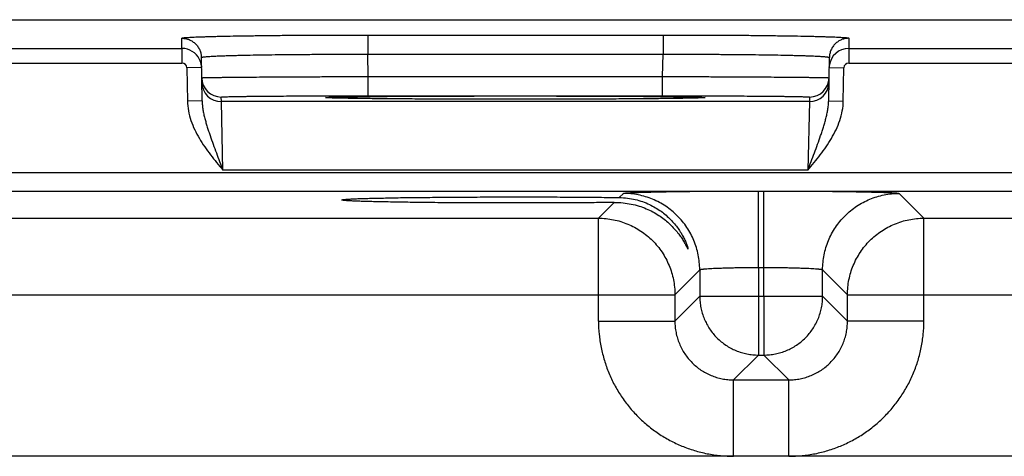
# Model space of a CAD drawing. Header units: inches. Extents: x 0 to 34, y 0 to 22.
# Tile 115 of 128: x 20.371 to 21.377, y 18.487 to 18.933. Entities that reach past the tile are written whole.
import ezdxf

# ---------------------------------------------------------------- set-up
doc = ezdxf.new("R2010")
doc.units = ezdxf.units.IN
doc.header["$LTSCALE"] = 1.87
doc.header["$MEASUREMENT"] = 0
doc.layers.get('0').update_dxf_attribs({"linetype": 'CONTINUOUS'})

msp = doc.modelspace()

# ---------------------------------------------------------------- linework, layer by layer
at = {"color": 7, "linetype": 'CONTINUOUS'}
for p, q in [((13.0527, 18.9325), (24.7249, 18.9325)), ((20.5369, 18.9033), (20.5368, 18.9136)), ((20.7267, 18.9169), (21.0282, 18.9169)), ((20.7267, 18.9169), (20.7267, 18.8973)), ((21.0282, 18.9169), (21.0282, 18.8973)), ((21.2181, 18.9136), (21.2179, 18.9033)), ((20.1629, 18.9033), (20.5369, 18.9033)), ((20.5369, 18.9033), (20.5369, 18.8883)), ((21.2179, 18.9033), (21.5919, 18.9033)), ((21.2179, 18.9033), (21.2179, 18.8883)), ((20.5575, 18.8498), (20.5568, 18.894)), ((20.7267, 18.8973), (21.0282, 18.8973)), ((20.7271, 18.8745), (20.7267, 18.8973)), ((21.0278, 18.8745), (21.0282, 18.8973)), ((21.1974, 18.8498), (21.1981, 18.894)), ((20.1629, 18.8883), (20.5369, 18.8883)), ((20.5569, 18.8837), (20.5419, 18.8834)), ((20.5419, 18.8834), (20.5425, 18.8495)), ((20.5568, 18.8855), (20.5569, 18.8837)), ((21.1979, 18.8837), (21.1981, 18.8854)), ((21.1979, 18.8837), (21.2129, 18.8834)), ((21.2123, 18.8495), (21.2129, 18.8834)), ((21.2179, 18.8883), (21.5919, 18.8883)), ((20.7271, 18.8745), (21.0278, 18.8745)), ((20.7271, 18.8549), (20.7271, 18.8745)), ((21.0278, 18.8549), (21.0278, 18.8745)), ((20.5772, 18.8489), (20.5771, 18.8536)), ((20.6837, 18.853), (20.6865, 18.8533)), ((20.6865, 18.8528), (20.6837, 18.853)), ((20.7271, 18.8549), (21.0278, 18.8549)), ((21.0684, 18.8533), (21.0712, 18.853)), ((21.0712, 18.853), (21.0684, 18.8528)), ((21.1778, 18.8536), (21.1777, 18.8489)), ((20.5575, 18.8498), (20.5425, 18.8495)), ((21.1777, 18.8489), (20.5772, 18.8489)), ((20.5788, 18.7789), (20.5772, 18.8489)), ((20.7032, 18.8523), (20.6865, 18.8528)), ((20.688, 18.8527), (20.6873, 18.8527)), ((20.6889, 18.8527), (20.688, 18.8527)), ((20.6905, 18.8526), (20.6889, 18.8527)), ((20.6924, 18.8525), (20.6905, 18.8526)), ((20.6946, 18.8525), (20.6924, 18.8525)), ((20.6972, 18.8524), (20.6946, 18.8525)), ((20.7002, 18.8524), (20.6972, 18.8524)), ((20.7035, 18.8523), (20.7002, 18.8524)), ((20.7073, 18.8522), (20.7035, 18.8523)), ((20.7116, 18.8522), (20.7073, 18.8522)), ((20.7163, 18.8521), (20.7116, 18.8522)), ((20.7216, 18.852), (20.7163, 18.8521)), ((20.7274, 18.852), (20.7216, 18.852)), ((20.7338, 18.8519), (20.7274, 18.852)), ((20.7408, 18.8518), (20.7338, 18.8519)), ((20.7485, 18.8518), (20.7408, 18.8518)), ((20.7568, 18.8517), (20.7485, 18.8518)), ((20.7657, 18.8517), (20.7568, 18.8517)), ((20.7754, 18.8516), (20.7657, 18.8517)), ((20.7858, 18.8516), (20.7754, 18.8516)), ((20.7968, 18.8515), (20.7858, 18.8516)), ((20.8086, 18.8515), (20.7968, 18.8515)), ((20.8211, 18.8514), (20.8086, 18.8515)), ((20.8343, 18.8514), (20.8211, 18.8514)), ((20.8482, 18.8514), (20.8343, 18.8514)), ((20.8629, 18.8514), (20.8482, 18.8514)), ((20.8733, 18.8514), (20.8629, 18.8514)), ((20.8841, 18.8514), (20.8733, 18.8514)), ((20.8952, 18.8514), (20.8841, 18.8514)), ((20.9067, 18.8514), (20.8952, 18.8514)), ((20.9183, 18.8514), (20.9067, 18.8514)), ((20.9299, 18.8514), (20.9183, 18.8514)), ((20.9412, 18.8514), (20.9299, 18.8514)), ((20.9519, 18.8515), (20.9412, 18.8514)), ((20.9619, 18.8515), (20.9519, 18.8515)), ((20.9712, 18.8516), (20.9619, 18.8515)), ((20.9799, 18.8516), (20.9712, 18.8516)), ((20.988, 18.8517), (20.9799, 18.8516)), ((20.9957, 18.8517), (20.988, 18.8517)), ((21.0028, 18.8518), (20.9957, 18.8517)), ((21.0094, 18.8518), (21.0028, 18.8518)), ((21.0182, 18.8519), (21.0094, 18.8518)), ((21.0257, 18.852), (21.0182, 18.8519)), ((21.0325, 18.852), (21.0257, 18.852)), ((21.0385, 18.8521), (21.0325, 18.852)), ((21.0438, 18.8522), (21.0385, 18.8521)), ((21.0485, 18.8523), (21.0438, 18.8522)), ((21.0527, 18.8523), (21.0485, 18.8523)), ((21.0684, 18.8528), (21.0517, 18.8523)), ((21.0563, 18.8524), (21.0527, 18.8523)), ((21.0594, 18.8525), (21.0563, 18.8524)), ((21.062, 18.8525), (21.0594, 18.8525)), ((21.0642, 18.8526), (21.062, 18.8525)), ((21.0659, 18.8527), (21.0642, 18.8526)), ((21.0669, 18.8527), (21.0659, 18.8527)), ((21.0677, 18.8527), (21.0669, 18.8527)), ((21.0683, 18.8528), (21.0677, 18.8527)), ((21.1777, 18.8489), (21.1761, 18.7789)), ((21.1974, 18.8498), (21.2123, 18.8495)), ((16.1328, 18.7767), (24.4912, 18.7767)), ((21.1761, 18.7789), (20.5788, 18.7789)), ((16.1328, 18.7577), (24.4912, 18.7577)), ((20.9835, 18.751), (20.9877, 18.7553)), ((21.1257, 18.7577), (21.1312, 18.7577)), ((21.1257, 18.6797), (21.1257, 18.7577)), ((21.1312, 18.6797), (21.1312, 18.7577)), ((21.2692, 18.7553), (21.2946, 18.7299)), ((20.9623, 18.7299), (20.9784, 18.746)), ((20.2396, 18.7299), (20.9623, 18.7299)), ((20.9623, 18.6249), (20.9623, 18.7299)), ((21.2946, 18.7299), (22.0173, 18.7299)), ((21.2946, 18.6249), (21.2946, 18.7299)), ((21.0657, 18.6773), (21.0403, 18.6519)), ((21.0657, 18.6773), (21.0657, 18.6503)), ((21.1257, 18.6797), (21.1312, 18.6797)), ((21.1257, 18.6797), (21.1257, 18.6503)), ((21.1312, 18.6503), (21.1312, 18.6797)), ((21.1912, 18.6503), (21.1912, 18.6773)), ((21.1912, 18.6773), (21.2166, 18.6519)), ((20.1616, 18.6519), (21.0403, 18.6519)), ((21.0403, 18.6519), (21.0403, 18.6249)), ((21.2166, 18.6519), (22.0953, 18.6519)), ((21.2166, 18.6249), (21.2166, 18.6519)), ((21.0657, 18.6503), (21.0403, 18.6249)), ((21.0657, 18.6503), (21.1912, 18.6503)), ((21.1257, 18.6503), (21.1257, 18.5903)), ((21.1312, 18.6503), (21.1312, 18.5903)), ((21.1912, 18.6503), (21.2166, 18.6249)), ((20.9623, 18.6249), (21.0403, 18.6249)), ((21.2946, 18.6249), (21.2166, 18.6249)), ((21.1257, 18.5903), (21.1003, 18.5649)), ((21.1257, 18.5903), (21.1312, 18.5903)), ((21.1312, 18.5903), (21.1566, 18.5649)), ((21.1003, 18.5649), (21.1566, 18.5649)), ((21.1003, 18.4869), (21.1003, 18.5649)), ((21.1566, 18.4869), (21.1566, 18.5649)), ((24.3759, 18.4869), (16.2656, 18.4869))]:
    msp.add_line(p, q, dxfattribs=at)
for points in [[(20.6873, 18.8527), (20.6867, 18.8528), (20.6865, 18.8528), (20.6863, 18.8528), (20.6861, 18.8528), (20.686, 18.8528), (20.6859, 18.8528)], [(21.069, 18.8528), (21.0689, 18.8528), (21.0688, 18.8528), (21.0687, 18.8528), (21.0685, 18.8528), (21.0683, 18.8528)]]:
    msp.add_lwpolyline(points, dxfattribs=at)
for centre, radius, start, end in [((20.5369, 18.8833), 0.02, 25.9251, 90.0014), ((21.2179, 18.8833), 0.02, 89.9975, 173.8846), ((20.5369, 18.8833), 0.005, 0.9954, 89.9951), ((20.537, 18.8833), 0.02, 6.2462, 25.9243), ((21.2179, 18.8833), 0.005, 90.0049, 179.0046), ((20.5771, 18.8736), 0.02, 181, 270.0008), ((21.1778, 18.8736), 0.02, 269.9992, 359), ((20.5772, 18.8689), 0.02, 181.0012, 270.0012), ((21.1777, 18.8689), 0.02, 269.9987, 358.9988)]:
    msp.add_arc(centre, radius, start, end, dxfattribs=at)
for points, knots in [([(20.5368, 18.9136), (20.5368, 18.9137), (20.5368, 18.9137), (20.5369, 18.9138), (20.537, 18.9138), (20.5371, 18.9138), (20.5373, 18.9139), (20.5375, 18.9139), (20.5378, 18.914), (20.5382, 18.914), (20.5391, 18.9142), (20.5406, 18.9143), (20.5426, 18.9144), (20.5451, 18.9146), (20.548, 18.9148), (20.5513, 18.9149), (20.5551, 18.9151), (20.5593, 18.9152), (20.5639, 18.9153), (20.5689, 18.9155), (20.5742, 18.9156), (20.5821, 18.9158), (20.5928, 18.916), (20.6065, 18.9162), (20.6215, 18.9164), (20.6374, 18.9166), (20.6542, 18.9167), (20.6717, 18.9168), (20.6897, 18.9169), (20.7081, 18.9169), (20.7205, 18.9169), (20.7267, 18.9169)], [0, 0, 0, 0, 0.000519, 0.000948, 0.001513, 0.002219, 0.003069, 0.004065, 0.005208, 0.007936, 0.011254, 0.019663, 0.030423, 0.043512, 0.0589, 0.076552, 0.096426, 0.118476, 0.142648, 0.168886, 0.197126, 0.227301, 0.29316, 0.365831, 0.444614, 0.528751, 0.617431, 0.709798, 0.804964, 0.902009, 1, 1, 1, 1]), ([(20.5368, 18.9136), (20.5381, 18.9136), (20.5407, 18.9134), (20.5444, 18.9123), (20.5478, 18.9104), (20.5509, 18.908), (20.5534, 18.905), (20.5553, 18.9016), (20.5564, 18.8979), (20.5567, 18.8953), (20.5568, 18.894)], [0, 0, 0, 0, 0.125013, 0.250016, 0.375023, 0.500024, 0.625022, 0.750018, 0.875005, 1, 1, 1, 1]), ([(21.0282, 18.9169), (21.0344, 18.9169), (21.0468, 18.9169), (21.0652, 18.9169), (21.0832, 18.9168), (21.1007, 18.9167), (21.1175, 18.9166), (21.1334, 18.9164), (21.1483, 18.9162), (21.1621, 18.916), (21.1728, 18.9158), (21.1807, 18.9156), (21.186, 18.9155), (21.191, 18.9153), (21.1956, 18.9152), (21.1998, 18.9151), (21.2035, 18.9149), (21.2069, 18.9148), (21.2098, 18.9146), (21.2123, 18.9144), (21.2143, 18.9143), (21.2158, 18.9142), (21.2167, 18.914), (21.2171, 18.914), (21.2174, 18.9139), (21.2176, 18.9139), (21.2178, 18.9138), (21.2179, 18.9138), (21.218, 18.9138), (21.2181, 18.9137), (21.2181, 18.9137), (21.2181, 18.9136)], [0, 0, 0, 0, 0.09799, 0.195034, 0.290199, 0.382567, 0.471247, 0.555384, 0.634167, 0.706838, 0.772697, 0.802872, 0.831112, 0.85735, 0.881523, 0.903573, 0.923447, 0.941099, 0.956487, 0.969576, 0.980336, 0.988745, 0.992064, 0.994792, 0.995935, 0.996931, 0.997781, 0.998487, 0.999052, 0.999481, 1, 1, 1, 1]), ([(21.2181, 18.9136), (21.2168, 18.9136), (21.2142, 18.9134), (21.2105, 18.9123), (21.207, 18.9104), (21.204, 18.908), (21.2015, 18.905), (21.1996, 18.9016), (21.1984, 18.8979), (21.1981, 18.8953), (21.1981, 18.894)], [0, 0, 0, 0, 0.125013, 0.250016, 0.375023, 0.500024, 0.625022, 0.750018, 0.875005, 1, 1, 1, 1]), ([(20.5568, 18.894), (20.5568, 18.894), (20.5568, 18.894), (20.5568, 18.8941), (20.5569, 18.8941), (20.557, 18.8942), (20.5571, 18.8942), (20.5572, 18.8942), (20.5574, 18.8943), (20.5577, 18.8944), (20.5581, 18.8944), (20.5586, 18.8945), (20.5593, 18.8946), (20.5604, 18.8947), (20.562, 18.8949), (20.5642, 18.895), (20.5668, 18.8952), (20.5698, 18.8954), (20.5732, 18.8955), (20.5769, 18.8957), (20.581, 18.8958), (20.5855, 18.896), (20.5903, 18.8961), (20.5973, 18.8963), (20.6069, 18.8965), (20.6192, 18.8967), (20.6325, 18.8969), (20.6468, 18.897), (20.6618, 18.8972), (20.6775, 18.8972), (20.6936, 18.8973), (20.7101, 18.8973), (20.7211, 18.8973), (20.7267, 18.8973)], [0, 0, 0, 0, 0.000273, 0.000618, 0.001073, 0.001657, 0.002378, 0.00324, 0.004246, 0.005398, 0.008139, 0.011468, 0.015385, 0.01989, 0.030657, 0.043749, 0.059137, 0.076787, 0.096658, 0.118702, 0.142868, 0.169098, 0.19733, 0.227496, 0.293336, 0.365986, 0.444748, 0.528864, 0.617522, 0.709867, 0.80501, 0.902032, 1, 1, 1, 1]), ([(21.0282, 18.8973), (21.0338, 18.8973), (21.0448, 18.8973), (21.0613, 18.8973), (21.0774, 18.8972), (21.0931, 18.8972), (21.1081, 18.897), (21.1223, 18.8969), (21.1357, 18.8967), (21.148, 18.8965), (21.1576, 18.8963), (21.1646, 18.8961), (21.1694, 18.896), (21.1739, 18.8958), (21.178, 18.8957), (21.1817, 18.8955), (21.1851, 18.8954), (21.1881, 18.8952), (21.1907, 18.895), (21.1929, 18.8949), (21.1945, 18.8947), (21.1956, 18.8946), (21.1963, 18.8945), (21.1968, 18.8944), (21.1972, 18.8944), (21.1975, 18.8943), (21.1977, 18.8942), (21.1978, 18.8942), (21.1979, 18.8942), (21.198, 18.8941), (21.1981, 18.8941), (21.1981, 18.894), (21.1981, 18.894), (21.1981, 18.894)], [0, 0, 0, 0, 0.097967, 0.194987, 0.29013, 0.382476, 0.471134, 0.555249, 0.634012, 0.706662, 0.772503, 0.802669, 0.8309, 0.857131, 0.881297, 0.903341, 0.923212, 0.940862, 0.95625, 0.969342, 0.980109, 0.984615, 0.988532, 0.991861, 0.994602, 0.995754, 0.99676, 0.997622, 0.998343, 0.998927, 0.999382, 0.999727, 1, 1, 1, 1]), ([(20.5571, 18.8732), (20.5571, 18.8732), (20.5571, 18.8732), (20.5572, 18.8733), (20.5572, 18.8733), (20.5573, 18.8733), (20.5575, 18.8733), (20.5576, 18.8733), (20.5578, 18.8733), (20.558, 18.8733), (20.5584, 18.8734), (20.559, 18.8734), (20.5597, 18.8734), (20.5604, 18.8734), (20.5613, 18.8735), (20.5622, 18.8735), (20.5633, 18.8735), (20.5649, 18.8735), (20.5672, 18.8736), (20.5702, 18.8736), (20.5736, 18.8737), (20.5773, 18.8737), (20.5814, 18.8738), (20.5859, 18.8738), (20.5907, 18.8739), (20.5958, 18.8739), (20.6012, 18.874), (20.6091, 18.874), (20.6196, 18.8741), (20.6329, 18.8742), (20.6472, 18.8743), (20.6622, 18.8743), (20.6779, 18.8744), (20.694, 18.8745), (20.7105, 18.8745), (20.7215, 18.8745), (20.7271, 18.8745)], [0, 0, 0, 0, 0.000102, 0.000337, 0.000718, 0.001248, 0.001928, 0.002757, 0.003735, 0.004864, 0.007569, 0.010872, 0.014769, 0.01926, 0.024341, 0.030009, 0.036262, 0.043095, 0.058485, 0.076143, 0.096027, 0.118088, 0.142275, 0.168528, 0.196785, 0.226977, 0.259032, 0.292873, 0.365582, 0.444403, 0.528577, 0.617294, 0.709697, 0.804897, 0.901976, 1, 1, 1, 1]), ([(21.0278, 18.8745), (21.0334, 18.8745), (21.0444, 18.8745), (21.0609, 18.8745), (21.077, 18.8744), (21.0926, 18.8743), (21.1077, 18.8743), (21.1219, 18.8742), (21.1353, 18.8741), (21.1458, 18.874), (21.1536, 18.874), (21.1591, 18.8739), (21.1642, 18.8739), (21.169, 18.8738), (21.1735, 18.8738), (21.1776, 18.8737), (21.1813, 18.8737), (21.1847, 18.8736), (21.1877, 18.8736), (21.19, 18.8735), (21.1916, 18.8735), (21.1926, 18.8735), (21.1936, 18.8735), (21.1945, 18.8734), (21.1952, 18.8734), (21.1959, 18.8734), (21.1965, 18.8734), (21.1969, 18.8733), (21.1971, 18.8733), (21.1973, 18.8733), (21.1974, 18.8733), (21.1975, 18.8733), (21.1976, 18.8733), (21.1977, 18.8733), (21.1977, 18.8732), (21.1978, 18.8732), (21.1978, 18.8732)], [0, 0, 0, 0, 0.098024, 0.195103, 0.290303, 0.382706, 0.471422, 0.555597, 0.634418, 0.707127, 0.740968, 0.773023, 0.803215, 0.831472, 0.857725, 0.881911, 0.903973, 0.923857, 0.941515, 0.956905, 0.963738, 0.96999, 0.975659, 0.98074, 0.985231, 0.989128, 0.992431, 0.995136, 0.996265, 0.997243, 0.998072, 0.998752, 0.999282, 0.999663, 0.999898, 1, 1, 1, 1]), ([(20.5771, 18.8536), (20.5771, 18.8536), (20.5771, 18.8536), (20.5771, 18.8536), (20.5772, 18.8536), (20.5772, 18.8536), (20.5774, 18.8537), (20.5776, 18.8537), (20.5779, 18.8537), (20.5783, 18.8537), (20.5788, 18.8538), (20.5794, 18.8538), (20.58, 18.8538), (20.5808, 18.8539), (20.5816, 18.8539), (20.5826, 18.8539), (20.584, 18.854), (20.586, 18.854), (20.5886, 18.8541), (20.5916, 18.8541), (20.5949, 18.8542), (20.5985, 18.8543), (20.6025, 18.8543), (20.6067, 18.8544), (20.6129, 18.8544), (20.6214, 18.8545), (20.6322, 18.8546), (20.644, 18.8547), (20.6566, 18.8547), (20.6699, 18.8548), (20.6837, 18.8548), (20.6979, 18.8549), (20.7124, 18.8549), (20.7222, 18.8549), (20.7271, 18.8549)], [0, 0, 0, 0, 0.00013, 0.000237, 0.000379, 0.000768, 0.001304, 0.002819, 0.00493, 0.007639, 0.010943, 0.014842, 0.019334, 0.024415, 0.030084, 0.036336, 0.043169, 0.058557, 0.076213, 0.096095, 0.118154, 0.142337, 0.168587, 0.196841, 0.22703, 0.29292, 0.365622, 0.444438, 0.528606, 0.617317, 0.709715, 0.804909, 0.901982, 1, 1, 1, 1]), ([(20.6865, 18.8533), (20.687, 18.8534), (20.6882, 18.8534), (20.6911, 18.8535), (20.6955, 18.8536), (20.702, 18.8538), (20.7097, 18.8539), (20.7187, 18.854), (20.7332, 18.8542), (20.7538, 18.8544), (20.7812, 18.8545), (20.8116, 18.8546), (20.844, 18.8547), (20.8774, 18.8547), (20.9109, 18.8547), (20.9433, 18.8546), (20.9737, 18.8545), (21.0011, 18.8544), (21.0217, 18.8542), (21.0361, 18.854), (21.0452, 18.8539), (21.0529, 18.8538), (21.0593, 18.8536), (21.0638, 18.8535), (21.0667, 18.8534), (21.0679, 18.8534), (21.0684, 18.8533)], [0, 0, 0, 0, 0.004224, 0.009397, 0.022551, 0.039368, 0.059719, 0.083444, 0.11036, 0.17293, 0.245514, 0.325887, 0.411593, 0.500005, 0.588416, 0.674122, 0.754494, 0.827077, 0.889646, 0.916561, 0.940285, 0.960635, 0.977451, 0.990604, 0.995777, 1, 1, 1, 1]), ([(21.0278, 18.8549), (21.0327, 18.8549), (21.0425, 18.8549), (21.057, 18.8549), (21.0712, 18.8548), (21.085, 18.8548), (21.0983, 18.8547), (21.1109, 18.8547), (21.1227, 18.8546), (21.1335, 18.8545), (21.142, 18.8544), (21.1482, 18.8544), (21.1524, 18.8543), (21.1563, 18.8543), (21.16, 18.8542), (21.1633, 18.8541), (21.1662, 18.8541), (21.1689, 18.854), (21.1709, 18.854), (21.1723, 18.8539), (21.1732, 18.8539), (21.1741, 18.8539), (21.1749, 18.8538), (21.1755, 18.8538), (21.1761, 18.8538), (21.1766, 18.8537), (21.177, 18.8537), (21.1773, 18.8537), (21.1775, 18.8537), (21.1777, 18.8536), (21.1777, 18.8536), (21.1777, 18.8536), (21.1778, 18.8536), (21.1778, 18.8536), (21.1778, 18.8536)], [0, 0, 0, 0, 0.098018, 0.195091, 0.290285, 0.382683, 0.471394, 0.555562, 0.634378, 0.70708, 0.77297, 0.803159, 0.831413, 0.857663, 0.881846, 0.903905, 0.923787, 0.941443, 0.956831, 0.963664, 0.969916, 0.975585, 0.980666, 0.985158, 0.989057, 0.992361, 0.99507, 0.997181, 0.998696, 0.999232, 0.999621, 0.999763, 0.99987, 1, 1, 1, 1]), ([(20.5425, 18.8495), (20.5426, 18.8462), (20.5433, 18.8394), (20.5459, 18.8296), (20.5498, 18.8202), (20.5546, 18.8113), (20.5601, 18.8028), (20.568, 18.7919), (20.5745, 18.7841), (20.5788, 18.7789)], [0, 0, 0, 0, 0.124933, 0.249902, 0.3749, 0.499915, 0.624939, 0.749965, 1, 1, 1, 1]), ([(20.5575, 18.8498), (20.5576, 18.8483), (20.5577, 18.8452), (20.5583, 18.8407), (20.5592, 18.8362), (20.5602, 18.8318), (20.5615, 18.8274), (20.5628, 18.823), (20.5642, 18.8186), (20.5662, 18.8128), (20.5688, 18.8054), (20.5721, 18.7966), (20.5754, 18.7878), (20.5777, 18.7819), (20.5788, 18.7789)], [0, 0, 0, 0, 0.061502, 0.122892, 0.184246, 0.245639, 0.307141, 0.368817, 0.430722, 0.492897, 0.618154, 0.744608, 0.872038, 1, 1, 1, 1]), ([(21.0517, 18.8523), (21.0472, 18.8522), (21.0372, 18.8521), (21.0206, 18.8519), (21.0013, 18.8517), (20.9796, 18.8516), (20.9558, 18.8515), (20.9216, 18.8514), (20.8774, 18.8513), (20.8333, 18.8514), (20.799, 18.8515), (20.7753, 18.8516), (20.7535, 18.8517), (20.7342, 18.8519), (20.7177, 18.8521), (20.7077, 18.8522), (20.7032, 18.8523)], [0, 0, 0, 0, 0.038734, 0.086467, 0.142276, 0.205068, 0.273616, 0.346585, 0.500024, 0.65346, 0.726425, 0.794967, 0.857753, 0.913553, 0.961276, 1, 1, 1, 1]), ([(21.1761, 18.7789), (21.1772, 18.7819), (21.1795, 18.7878), (21.1828, 18.7966), (21.1861, 18.8054), (21.1887, 18.8128), (21.1907, 18.8186), (21.1921, 18.823), (21.1934, 18.8274), (21.1946, 18.8318), (21.1957, 18.8362), (21.1965, 18.8407), (21.1971, 18.8452), (21.1973, 18.8483), (21.1974, 18.8498)], [0, 0, 0, 0, 0.127964, 0.255396, 0.381848, 0.507103, 0.569277, 0.631182, 0.692857, 0.754358, 0.815751, 0.877104, 0.938497, 1, 1, 1, 1]), ([(21.1761, 18.7789), (21.1804, 18.7841), (21.189, 18.7945), (21.1987, 18.8083), (21.2051, 18.8202), (21.2089, 18.8296), (21.2116, 18.8394), (21.2123, 18.8462), (21.2123, 18.8495)], [0, 0, 0, 0, 0.250063, 0.500025, 0.625051, 0.75006, 0.875044, 1, 1, 1, 1]), ([(20.9877, 18.7553), (20.9877, 18.7553), (20.9877, 18.7553), (20.9878, 18.7554), (20.988, 18.7554), (20.9883, 18.7555), (20.9886, 18.7555), (20.989, 18.7556), (20.9895, 18.7556), (20.9901, 18.7557), (20.9911, 18.7558), (20.9924, 18.7559), (20.9943, 18.756), (20.9965, 18.7561), (20.999, 18.7562), (21.0018, 18.7563), (21.0049, 18.7564), (21.0082, 18.7565), (21.0133, 18.7566), (21.0202, 18.7568), (21.0292, 18.757), (21.0392, 18.7571), (21.05, 18.7573), (21.0615, 18.7574), (21.0736, 18.7575), (21.0862, 18.7576), (21.1036, 18.7576), (21.1168, 18.7577), (21.1257, 18.7577)], [0, 0, 0, 0, 0.000355, 0.000837, 0.002209, 0.004149, 0.006664, 0.009757, 0.013429, 0.017678, 0.022503, 0.03387, 0.047507, 0.063384, 0.081464, 0.101704, 0.124059, 0.148476, 0.174897, 0.233499, 0.299318, 0.371733, 0.450064, 0.533573, 0.621475, 0.712942, 0.807114, 1, 1, 1, 1]), ([(21.0657, 18.6773), (21.0657, 18.6799), (21.0654, 18.685), (21.0643, 18.6925), (21.0624, 18.7), (21.0598, 18.7072), (21.0566, 18.7141), (21.0526, 18.7207), (21.0481, 18.7268), (21.0429, 18.7325), (21.0372, 18.7377), (21.0311, 18.7422), (21.0245, 18.7462), (21.0176, 18.7495), (21.0104, 18.752), (21.0029, 18.7539), (20.9954, 18.755), (20.9902, 18.7553), (20.9877, 18.7553)], [0, 0, 0, 0, 0.062494, 0.124992, 0.18749, 0.24999, 0.312491, 0.374994, 0.437497, 0.5, 0.562503, 0.625006, 0.687509, 0.75001, 0.81251, 0.875008, 0.937506, 1, 1, 1, 1]), ([(21.1312, 18.7577), (21.1401, 18.7577), (21.1533, 18.7576), (21.1707, 18.7576), (21.1833, 18.7575), (21.1954, 18.7574), (21.2069, 18.7573), (21.2177, 18.7571), (21.2277, 18.757), (21.2367, 18.7568), (21.2437, 18.7566), (21.2487, 18.7565), (21.2521, 18.7564), (21.2551, 18.7563), (21.2579, 18.7562), (21.2604, 18.7561), (21.2626, 18.756), (21.2645, 18.7559), (21.2658, 18.7558), (21.2668, 18.7557), (21.2674, 18.7556), (21.2679, 18.7556), (21.2683, 18.7555), (21.2686, 18.7555), (21.2689, 18.7554), (21.2691, 18.7554), (21.2692, 18.7553), (21.2692, 18.7553), (21.2692, 18.7553)], [0, 0, 0, 0, 0.192886, 0.287058, 0.378525, 0.466427, 0.549936, 0.628267, 0.700682, 0.766501, 0.825103, 0.851524, 0.875941, 0.898296, 0.918536, 0.936616, 0.952493, 0.96613, 0.977497, 0.982322, 0.986571, 0.990243, 0.993336, 0.995851, 0.997791, 0.999163, 0.999645, 1, 1, 1, 1]), ([(21.1912, 18.6773), (21.1912, 18.6799), (21.1915, 18.685), (21.1926, 18.6925), (21.1945, 18.7), (21.1971, 18.7072), (21.2003, 18.7141), (21.2043, 18.7207), (21.2088, 18.7268), (21.214, 18.7325), (21.2197, 18.7377), (21.2258, 18.7422), (21.2324, 18.7462), (21.2393, 18.7495), (21.2465, 18.752), (21.254, 18.7539), (21.2616, 18.755), (21.2667, 18.7553), (21.2692, 18.7553)], [0, 0, 0, 0, 0.062494, 0.124992, 0.18749, 0.24999, 0.312491, 0.374994, 0.437497, 0.5, 0.562503, 0.625006, 0.687509, 0.75001, 0.81251, 0.875008, 0.937506, 1, 1, 1, 1]), ([(20.7003, 18.7486), (20.7003, 18.7486), (20.7003, 18.7486), (20.7003, 18.7486), (20.7004, 18.7487), (20.7005, 18.7487), (20.7007, 18.7488), (20.7009, 18.7488), (20.7012, 18.7489), (20.7016, 18.7489), (20.7021, 18.749), (20.703, 18.7491), (20.7041, 18.7492), (20.7055, 18.7493), (20.7071, 18.7494), (20.7088, 18.7495), (20.7108, 18.7496), (20.713, 18.7497), (20.7162, 18.7499), (20.7208, 18.75), (20.7269, 18.7502), (20.7337, 18.7504), (20.7411, 18.7505), (20.7492, 18.7507), (20.758, 18.7509), (20.7673, 18.751), (20.7771, 18.7511), (20.7874, 18.7512), (20.802, 18.7514), (20.821, 18.7515), (20.8445, 18.7516), (20.8686, 18.7517), (20.893, 18.7517), (20.917, 18.7516), (20.9403, 18.7515), (20.9623, 18.7513), (20.9766, 18.7511), (20.9835, 18.751)], [0, 0, 0, 0, 0.000209, 0.000358, 0.000546, 0.001049, 0.001729, 0.00259, 0.003633, 0.004859, 0.006268, 0.009633, 0.013727, 0.018544, 0.024081, 0.030333, 0.037297, 0.044967, 0.053336, 0.072126, 0.09356, 0.11752, 0.143896, 0.172573, 0.203432, 0.236318, 0.271061, 0.307488, 0.345431, 0.425166, 0.50874, 0.59454, 0.68094, 0.766286, 0.848961, 0.927356, 1, 1, 1, 1]), ([(20.9784, 18.746), (20.9715, 18.7459), (20.9573, 18.7458), (20.9352, 18.7456), (20.9121, 18.7455), (20.8884, 18.7455), (20.8645, 18.7455), (20.8408, 18.7455), (20.8177, 18.7456), (20.7992, 18.7458), (20.785, 18.7459), (20.775, 18.746), (20.7654, 18.7462), (20.7563, 18.7463), (20.7479, 18.7465), (20.74, 18.7466), (20.7327, 18.7468), (20.7261, 18.747), (20.7203, 18.7471), (20.7158, 18.7473), (20.7126, 18.7474), (20.7105, 18.7475), (20.7086, 18.7476), (20.7069, 18.7477), (20.7054, 18.7478), (20.704, 18.7479), (20.7029, 18.748), (20.7021, 18.7481), (20.7016, 18.7482), (20.7012, 18.7482), (20.7009, 18.7483), (20.7007, 18.7483), (20.7005, 18.7484), (20.7004, 18.7484), (20.7003, 18.7485), (20.7003, 18.7485), (20.7003, 18.7485), (20.7003, 18.7486)], [0, 0, 0, 0, 0.074293, 0.153928, 0.237437, 0.323253, 0.409804, 0.495487, 0.578731, 0.65797, 0.695627, 0.731753, 0.766183, 0.798751, 0.82929, 0.857658, 0.883742, 0.907432, 0.928619, 0.947189, 0.95546, 0.963041, 0.969925, 0.976108, 0.981586, 0.986354, 0.990409, 0.993746, 0.995144, 0.996363, 0.997401, 0.998259, 0.99894, 0.999445, 0.999635, 0.999787, 1, 1, 1, 1]), ([(20.9784, 18.746), (20.9814, 18.7461), (20.9873, 18.7458), (20.9957, 18.7445), (21.0036, 18.7425), (21.011, 18.7398), (21.0177, 18.7366), (21.0238, 18.733), (21.0294, 18.729), (21.0343, 18.7248), (21.0387, 18.7204), (21.0419, 18.7167), (21.0443, 18.7137), (21.0458, 18.7116), (21.0473, 18.7095), (21.0486, 18.7074), (21.0495, 18.7058), (21.0503, 18.7045), (21.0508, 18.7037), (21.0512, 18.7028), (21.0516, 18.702), (21.052, 18.7013), (21.0524, 18.7007), (21.0527, 18.7001), (21.0529, 18.6997), (21.0531, 18.6993), (21.0532, 18.6991), (21.0533, 18.699), (21.0534, 18.6988), (21.0535, 18.6987), (21.0535, 18.6986), (21.0536, 18.6985), (21.0536, 18.6985), (21.0537, 18.6985), (21.0537, 18.6985), (21.0537, 18.6985), (21.0537, 18.6985), (21.0537, 18.6985), (21.0537, 18.6986), (21.0537, 18.6986), (21.0537, 18.6986)], [0, 0, 0, 0, 0.095036, 0.185774, 0.272361, 0.354992, 0.433935, 0.509432, 0.581659, 0.650679, 0.716409, 0.778522, 0.80806, 0.83646, 0.863591, 0.889262, 0.913245, 0.924502, 0.935209, 0.945315, 0.954759, 0.96347, 0.971381, 0.978418, 0.984503, 0.987164, 0.989559, 0.99168, 0.99352, 0.995073, 0.996337, 0.997307, 0.997994, 0.998241, 0.998438, 0.998607, 0.998782, 0.998994, 0.999263, 1, 1, 1, 1]), ([(20.9835, 18.751), (20.9863, 18.751), (20.9918, 18.7506), (20.9998, 18.7492), (21.0073, 18.747), (21.0142, 18.7441), (21.0205, 18.7408), (21.0262, 18.7371), (21.0314, 18.733), (21.036, 18.7287), (21.04, 18.7242), (21.0436, 18.7197), (21.0461, 18.7158), (21.0479, 18.7128), (21.0491, 18.7106), (21.0501, 18.7085), (21.0511, 18.7065), (21.0518, 18.7046), (21.0525, 18.7029), (21.053, 18.7016), (21.0533, 18.7007), (21.0534, 18.7001), (21.0536, 18.6996), (21.0537, 18.6992), (21.0537, 18.6989), (21.0537, 18.6987), (21.0537, 18.6986), (21.0537, 18.6986)], [0, 0, 0, 0, 0.090628, 0.177134, 0.259748, 0.33876, 0.414494, 0.487222, 0.557148, 0.624372, 0.688858, 0.750389, 0.808595, 0.836265, 0.862816, 0.888076, 0.911812, 0.933731, 0.953447, 0.97049, 0.977837, 0.984305, 0.989819, 0.994307, 0.997713, 0.998998, 1, 1, 1, 1]), ([(20.9623, 18.7299), (20.9649, 18.7299), (20.97, 18.7297), (20.9776, 18.7285), (20.985, 18.7267), (20.9922, 18.7241), (20.9991, 18.7208), (21.0057, 18.7169), (21.0119, 18.7123), (21.0175, 18.7072), (21.0227, 18.7015), (21.0273, 18.6953), (21.0312, 18.6887), (21.0345, 18.6818), (21.0371, 18.6746), (21.0389, 18.6672), (21.0401, 18.6596), (21.0403, 18.6545), (21.0403, 18.6519)], [0, 0, 0, 0, 0.062494, 0.124992, 0.18749, 0.24999, 0.312491, 0.374994, 0.437497, 0.5, 0.562503, 0.625006, 0.687509, 0.75001, 0.81251, 0.875008, 0.937506, 1, 1, 1, 1]), ([(21.2166, 18.6519), (21.2166, 18.6545), (21.2168, 18.6596), (21.218, 18.6672), (21.2198, 18.6746), (21.2224, 18.6818), (21.2257, 18.6887), (21.2296, 18.6953), (21.2342, 18.7015), (21.2394, 18.7072), (21.245, 18.7123), (21.2512, 18.7169), (21.2578, 18.7208), (21.2647, 18.7241), (21.2719, 18.7267), (21.2793, 18.7285), (21.2869, 18.7297), (21.292, 18.7299), (21.2946, 18.7299)], [0, 0, 0, 0, 0.062494, 0.124992, 0.18749, 0.24999, 0.312491, 0.374994, 0.437497, 0.5, 0.562503, 0.625006, 0.687509, 0.75001, 0.81251, 0.875008, 0.937506, 1, 1, 1, 1]), ([(21.0657, 18.6773), (21.0657, 18.6773), (21.0657, 18.6774), (21.0658, 18.6774), (21.0659, 18.6775), (21.0661, 18.6776), (21.0665, 18.6777), (21.067, 18.6778), (21.0677, 18.6779), (21.0685, 18.678), (21.0695, 18.6781), (21.0706, 18.6782), (21.0718, 18.6783), (21.0737, 18.6785), (21.0763, 18.6786), (21.0798, 18.6788), (21.0837, 18.679), (21.0881, 18.6791), (21.0928, 18.6793), (21.0978, 18.6794), (21.103, 18.6795), (21.1085, 18.6796), (21.1161, 18.6796), (21.1218, 18.6797), (21.1257, 18.6797)], [0, 0, 0, 0, 0.001206, 0.00283, 0.004952, 0.007607, 0.014571, 0.023782, 0.035245, 0.048948, 0.064868, 0.082972, 0.103222, 0.125572, 0.176368, 0.234894, 0.300607, 0.372896, 0.451083, 0.534437, 0.622175, 0.713472, 0.807469, 1, 1, 1, 1]), ([(21.1312, 18.6797), (21.1351, 18.6797), (21.1408, 18.6796), (21.1484, 18.6796), (21.1539, 18.6795), (21.1592, 18.6794), (21.1641, 18.6793), (21.1688, 18.6791), (21.1732, 18.679), (21.1771, 18.6788), (21.1806, 18.6786), (21.1832, 18.6785), (21.1851, 18.6783), (21.1863, 18.6782), (21.1874, 18.6781), (21.1884, 18.678), (21.1892, 18.6779), (21.1899, 18.6778), (21.1904, 18.6777), (21.1908, 18.6776), (21.191, 18.6775), (21.1911, 18.6774), (21.1912, 18.6774), (21.1912, 18.6773), (21.1912, 18.6773)], [0, 0, 0, 0, 0.192531, 0.286528, 0.377825, 0.465563, 0.548917, 0.627104, 0.699393, 0.765106, 0.823632, 0.874428, 0.896778, 0.917028, 0.935132, 0.951052, 0.964755, 0.976218, 0.985429, 0.992393, 0.995048, 0.99717, 0.998794, 1, 1, 1, 1]), ([(21.0657, 18.6503), (21.0657, 18.6483), (21.0659, 18.6444), (21.0667, 18.6386), (21.0682, 18.6328), (21.0702, 18.6273), (21.0727, 18.622), (21.0757, 18.6169), (21.0792, 18.6122), (21.0832, 18.6078), (21.0876, 18.6038), (21.0923, 18.6003), (21.0973, 18.5973), (21.1027, 18.5948), (21.1082, 18.5928), (21.1139, 18.5913), (21.1198, 18.5905), (21.1237, 18.5903), (21.1257, 18.5903)], [0, 0, 0, 0, 0.062493, 0.124992, 0.18749, 0.24999, 0.312491, 0.374994, 0.437497, 0.5, 0.562503, 0.625006, 0.687509, 0.75001, 0.81251, 0.875008, 0.937507, 1, 1, 1, 1]), ([(21.1312, 18.5903), (21.1332, 18.5903), (21.1371, 18.5905), (21.143, 18.5913), (21.1487, 18.5928), (21.1542, 18.5948), (21.1596, 18.5973), (21.1646, 18.6003), (21.1693, 18.6038), (21.1737, 18.6078), (21.1777, 18.6122), (21.1812, 18.6169), (21.1842, 18.622), (21.1867, 18.6273), (21.1887, 18.6328), (21.1902, 18.6386), (21.191, 18.6444), (21.1912, 18.6483), (21.1912, 18.6503)], [0, 0, 0, 0, 0.062493, 0.124992, 0.18749, 0.24999, 0.312491, 0.374994, 0.437497, 0.5, 0.562503, 0.625006, 0.687509, 0.75001, 0.81251, 0.875008, 0.937507, 1, 1, 1, 1]), ([(20.9623, 18.6249), (20.9623, 18.6204), (20.9628, 18.6114), (20.9648, 18.5979), (20.9681, 18.5848), (20.9726, 18.572), (20.9784, 18.5598), (20.9854, 18.5481), (20.9935, 18.5372), (21.0026, 18.5272), (21.0126, 18.5181), (21.0235, 18.51), (21.0352, 18.503), (21.0474, 18.4972), (21.0602, 18.4927), (21.0733, 18.4894), (21.0868, 18.4874), (21.0958, 18.4869), (21.1003, 18.4869)], [0, 0, 0, 0, 0.0625, 0.124999, 0.1875, 0.25, 0.3125, 0.375, 0.4375, 0.5, 0.5625, 0.625, 0.6875, 0.75, 0.8125, 0.875001, 0.9375, 1, 1, 1, 1]), ([(21.0403, 18.6249), (21.0403, 18.6229), (21.0405, 18.619), (21.0414, 18.6132), (21.0428, 18.6075), (21.0448, 18.6019), (21.0473, 18.5966), (21.0503, 18.5915), (21.0538, 18.5868), (21.0578, 18.5824), (21.0622, 18.5784), (21.0669, 18.5749), (21.072, 18.5719), (21.0773, 18.5694), (21.0829, 18.5674), (21.0886, 18.566), (21.0944, 18.5651), (21.0983, 18.5649), (21.1003, 18.5649)], [0, 0, 0, 0, 0.062491, 0.124985, 0.187483, 0.249983, 0.312485, 0.374989, 0.437494, 0.5, 0.562506, 0.625011, 0.687515, 0.750017, 0.812517, 0.875015, 0.937509, 1, 1, 1, 1]), ([(21.1566, 18.4869), (21.1611, 18.4869), (21.1702, 18.4874), (21.1836, 18.4894), (21.1967, 18.4927), (21.2095, 18.4972), (21.2217, 18.503), (21.2334, 18.51), (21.2443, 18.5181), (21.2543, 18.5272), (21.2634, 18.5372), (21.2715, 18.5481), (21.2785, 18.5598), (21.2843, 18.572), (21.2888, 18.5848), (21.2921, 18.5979), (21.2941, 18.6114), (21.2946, 18.6204), (21.2946, 18.6249)], [0, 0, 0, 0, 0.0625, 0.124999, 0.1875, 0.25, 0.3125, 0.375, 0.4375, 0.5, 0.5625, 0.625, 0.6875, 0.75, 0.8125, 0.875001, 0.9375, 1, 1, 1, 1]), ([(21.1566, 18.5649), (21.1586, 18.5649), (21.1625, 18.5651), (21.1683, 18.566), (21.174, 18.5674), (21.1796, 18.5694), (21.1849, 18.5719), (21.19, 18.5749), (21.1947, 18.5784), (21.1991, 18.5824), (21.2031, 18.5868), (21.2066, 18.5915), (21.2096, 18.5966), (21.2121, 18.6019), (21.2141, 18.6075), (21.2155, 18.6132), (21.2164, 18.619), (21.2166, 18.6229), (21.2166, 18.6249)], [0, 0, 0, 0, 0.062491, 0.124985, 0.187483, 0.249983, 0.312485, 0.374989, 0.437494, 0.5, 0.562506, 0.625011, 0.687515, 0.750017, 0.812517, 0.875015, 0.937509, 1, 1, 1, 1])]:
    msp.add_open_spline(points, degree=3, knots=knots, dxfattribs=at)

doc.saveas('drawing.dxf')
